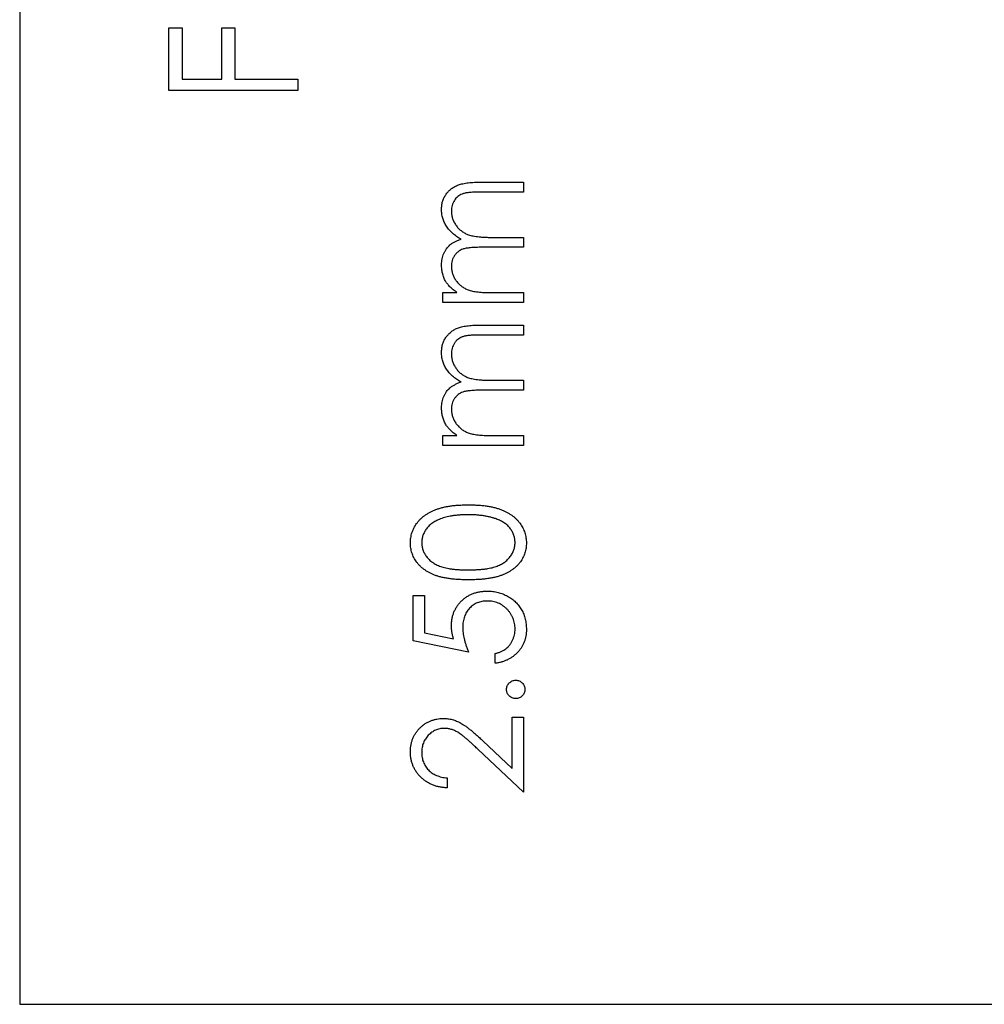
# Model space of a CAD drawing. Header units: millimetres. Extents: x 1 to 327, y 0 to 446.
# Tile 8 of 14: x 268 to 282, y 416 to 431. Entities that reach past the tile are written whole.
import ezdxf

# ---------------------------------------------------------------- set-up
doc = ezdxf.new("R2010")
doc.units = ezdxf.units.MM

msp = doc.modelspace()

# ---------------------------------------------------------------- linework, layer by layer
at = {"color": 7, "linetype": 'Continuous', "lineweight": 25}
for p, q in [((268.481, 446.479), (268.481, 416.479)), ((270.629, 430.522), (270.819, 430.522)), ((270.629, 429.62), (270.629, 430.522)), ((270.819, 430.522), (270.819, 429.786)), ((271.389, 430.522), (271.579, 430.522)), ((271.389, 429.786), (271.389, 430.522)), ((271.579, 430.522), (271.579, 429.786)), ((270.819, 429.786), (271.389, 429.786)), ((271.579, 429.786), (272.481, 429.786)), ((272.481, 429.786), (272.481, 429.62)), ((272.481, 429.62), (270.629, 429.62)), ((275.103, 428.303), (275.731, 428.303)), ((275.731, 428.303), (275.731, 428.161)), ((275.731, 428.161), (275.102, 428.161)), ((275.28, 427.51), (275.731, 427.51)), ((275.731, 427.51), (275.731, 427.367)), ((275.731, 427.367), (275.141, 427.367)), ((274.571, 426.716), (274.773, 426.716)), ((274.571, 426.574), (274.571, 426.716)), ((275.243, 426.716), (275.731, 426.716)), ((275.731, 426.716), (275.731, 426.574)), ((275.731, 426.574), (274.571, 426.574)), ((275.103, 426.248), (275.731, 426.248)), ((275.731, 426.248), (275.731, 426.105)), ((275.731, 426.105), (275.102, 426.105)), ((275.28, 425.454), (275.731, 425.454)), ((275.731, 425.454), (275.731, 425.312)), ((275.731, 425.312), (275.141, 425.312)), ((274.571, 424.66), (274.773, 424.66)), ((274.571, 424.518), (274.571, 424.66)), ((275.243, 424.66), (275.731, 424.66)), ((275.731, 424.66), (275.731, 424.518)), ((275.731, 424.518), (274.571, 424.518)), ((274.144, 422.361), (274.306, 422.361)), ((274.144, 421.709), (274.144, 422.361)), ((274.306, 422.361), (274.306, 421.821)), ((274.306, 421.821), (274.724, 421.735)), ((274.937, 421.546), (274.144, 421.709)), ((275.324, 421.384), (275.324, 421.526)), ((275.568, 420.61), (275.731, 420.61)), ((275.568, 419.872), (275.568, 420.61)), ((275.731, 420.61), (275.731, 419.532)), ((275.145, 420.269), (275.568, 419.872)), ((275.731, 419.532), (275.074, 420.147)), ((274.632, 419.735), (274.632, 419.593)), ((268.481, 416.479), (326.981, 416.479))]:
    msp.add_line(p, q, dxfattribs=at)
for points, knots in [([(274.551, 427.911), (274.551, 427.93), (274.553, 427.968), (274.564, 428.024), (274.583, 428.075), (274.61, 428.123), (274.643, 428.166), (274.682, 428.204), (274.728, 428.235), (274.771, 428.256), (274.808, 428.27), (274.841, 428.279), (274.876, 428.286), (274.915, 428.293), (274.957, 428.297), (275.003, 428.301), (275.052, 428.303), (275.085, 428.303), (275.103, 428.303)], [0, 0, 0, 0, 0.075587, 0.147931, 0.218604, 0.289261, 0.359499, 0.429466, 0.500578, 0.574124, 0.613633, 0.656831, 0.704041, 0.754995, 0.80975, 0.868863, 0.932401, 1, 1, 1, 1]), ([(275.102, 428.161), (275.087, 428.161), (275.059, 428.161), (275.018, 428.16), (274.98, 428.157), (274.947, 428.155), (274.916, 428.151), (274.89, 428.146), (274.867, 428.141), (274.842, 428.132), (274.814, 428.119), (274.784, 428.098), (274.757, 428.072), (274.734, 428.042), (274.716, 428.008), (274.703, 427.97), (274.694, 427.929), (274.693, 427.901), (274.693, 427.886)], [0, 0, 0, 0, 0.078335, 0.150549, 0.21613, 0.275653, 0.329231, 0.376424, 0.417817, 0.453205, 0.517771, 0.581257, 0.645356, 0.712052, 0.780151, 0.850233, 0.922656, 1, 1, 1, 1]), ([(274.831, 427.485), (274.82, 427.491), (274.797, 427.504), (274.766, 427.524), (274.737, 427.546), (274.71, 427.568), (274.685, 427.592), (274.661, 427.617), (274.64, 427.643), (274.616, 427.679), (274.589, 427.726), (274.567, 427.786), (274.553, 427.848), (274.551, 427.89), (274.551, 427.911)], [0, 0, 0, 0, 0.071752, 0.141198, 0.209075, 0.274786, 0.339417, 0.402802, 0.465256, 0.527135, 0.647693, 0.765607, 0.881638, 1, 1, 1, 1]), ([(274.693, 427.886), (274.694, 427.868), (274.695, 427.832), (274.708, 427.78), (274.728, 427.731), (274.756, 427.684), (274.79, 427.642), (274.83, 427.605), (274.876, 427.575), (274.918, 427.554), (274.956, 427.541), (274.989, 427.533), (275.027, 427.526), (275.069, 427.52), (275.115, 427.515), (275.166, 427.512), (275.221, 427.51), (275.26, 427.51), (275.28, 427.51)], [0, 0, 0, 0, 0.068196, 0.134661, 0.201978, 0.270704, 0.339948, 0.408014, 0.476753, 0.547294, 0.585593, 0.628823, 0.677117, 0.731171, 0.789782, 0.854308, 0.924356, 1, 1, 1, 1]), ([(274.551, 427.116), (274.551, 427.13), (274.552, 427.158), (274.558, 427.199), (274.569, 427.239), (274.583, 427.277), (274.601, 427.313), (274.622, 427.346), (274.645, 427.376), (274.672, 427.403), (274.704, 427.426), (274.741, 427.448), (274.783, 427.468), (274.814, 427.479), (274.831, 427.485)], [0, 0, 0, 0, 0.084144, 0.166517, 0.248813, 0.331216, 0.412919, 0.490449, 0.566104, 0.639474, 0.716245, 0.802162, 0.895843, 1, 1, 1, 1]), ([(275.141, 427.367), (275.124, 427.367), (275.092, 427.367), (275.047, 427.366), (275.005, 427.364), (274.967, 427.361), (274.934, 427.357), (274.905, 427.353), (274.88, 427.348), (274.852, 427.339), (274.822, 427.326), (274.79, 427.305), (274.761, 427.279), (274.737, 427.248), (274.717, 427.214), (274.703, 427.176), (274.695, 427.134), (274.694, 427.106), (274.693, 427.091)], [0, 0, 0, 0, 0.082518, 0.158756, 0.227705, 0.289904, 0.345449, 0.39384, 0.436311, 0.472055, 0.536307, 0.598992, 0.661853, 0.726534, 0.791985, 0.858668, 0.927316, 1, 1, 1, 1]), ([(274.609, 426.877), (274.6, 426.896), (274.582, 426.934), (274.564, 426.993), (274.553, 427.054), (274.551, 427.095), (274.551, 427.116)], [0, 0, 0, 0, 0.253734, 0.503035, 0.750014, 1, 1, 1, 1]), ([(274.693, 427.091), (274.694, 427.074), (274.695, 427.04), (274.708, 426.989), (274.727, 426.94), (274.754, 426.894), (274.788, 426.852), (274.827, 426.814), (274.872, 426.783), (274.913, 426.762), (274.95, 426.749), (274.982, 426.74), (275.017, 426.733), (275.056, 426.727), (275.097, 426.721), (275.143, 426.719), (275.192, 426.716), (275.225, 426.716), (275.243, 426.716)], [0, 0, 0, 0, 0.068675, 0.136867, 0.206109, 0.27753, 0.349762, 0.421239, 0.492897, 0.566632, 0.606219, 0.649714, 0.697312, 0.749093, 0.804886, 0.865489, 0.930239, 1, 1, 1, 1]), ([(274.773, 426.716), (274.755, 426.729), (274.721, 426.753), (274.677, 426.794), (274.639, 426.834), (274.619, 426.863), (274.609, 426.877)], [0, 0, 0, 0, 0.283595, 0.543395, 0.780646, 1, 1, 1, 1]), ([(274.551, 425.855), (274.551, 425.875), (274.553, 425.913), (274.564, 425.968), (274.583, 426.02), (274.61, 426.068), (274.643, 426.111), (274.682, 426.148), (274.728, 426.18), (274.771, 426.201), (274.808, 426.215), (274.841, 426.223), (274.876, 426.231), (274.915, 426.237), (274.957, 426.242), (275.003, 426.245), (275.052, 426.248), (275.085, 426.248), (275.103, 426.248)], [0, 0, 0, 0, 0.075587, 0.147931, 0.218604, 0.289261, 0.359499, 0.429466, 0.500578, 0.574124, 0.613633, 0.656831, 0.704041, 0.754995, 0.80975, 0.868863, 0.932401, 1, 1, 1, 1]), ([(275.102, 426.105), (275.087, 426.105), (275.059, 426.105), (275.018, 426.104), (274.98, 426.102), (274.947, 426.099), (274.916, 426.095), (274.89, 426.091), (274.867, 426.085), (274.842, 426.077), (274.814, 426.063), (274.784, 426.043), (274.757, 426.017), (274.734, 425.986), (274.716, 425.952), (274.703, 425.914), (274.694, 425.873), (274.693, 425.845), (274.693, 425.83)], [0, 0, 0, 0, 0.078335, 0.150549, 0.21613, 0.275653, 0.329231, 0.376424, 0.417817, 0.453205, 0.517771, 0.581257, 0.645356, 0.712052, 0.780151, 0.850233, 0.922656, 1, 1, 1, 1]), ([(274.831, 425.43), (274.82, 425.436), (274.797, 425.448), (274.766, 425.469), (274.737, 425.49), (274.71, 425.513), (274.685, 425.537), (274.661, 425.561), (274.64, 425.588), (274.616, 425.624), (274.589, 425.671), (274.567, 425.73), (274.553, 425.792), (274.551, 425.834), (274.551, 425.855)], [0, 0, 0, 0, 0.071752, 0.141198, 0.209075, 0.274786, 0.339417, 0.402802, 0.465256, 0.527135, 0.647693, 0.765607, 0.881638, 1, 1, 1, 1]), ([(274.693, 425.83), (274.694, 425.812), (274.695, 425.777), (274.708, 425.725), (274.728, 425.675), (274.756, 425.629), (274.79, 425.586), (274.83, 425.549), (274.876, 425.519), (274.918, 425.498), (274.956, 425.485), (274.989, 425.477), (275.027, 425.47), (275.069, 425.464), (275.115, 425.46), (275.166, 425.456), (275.221, 425.454), (275.26, 425.454), (275.28, 425.454)], [0, 0, 0, 0, 0.068196, 0.134661, 0.201978, 0.270704, 0.339948, 0.408014, 0.476753, 0.547294, 0.585593, 0.628823, 0.677117, 0.731171, 0.789782, 0.854308, 0.924356, 1, 1, 1, 1]), ([(274.551, 425.06), (274.551, 425.074), (274.552, 425.102), (274.558, 425.143), (274.569, 425.183), (274.583, 425.221), (274.601, 425.258), (274.622, 425.291), (274.645, 425.32), (274.672, 425.347), (274.704, 425.371), (274.741, 425.392), (274.783, 425.413), (274.814, 425.424), (274.831, 425.43)], [0, 0, 0, 0, 0.084144, 0.166517, 0.248813, 0.331216, 0.412919, 0.490449, 0.566104, 0.639474, 0.716245, 0.802162, 0.895843, 1, 1, 1, 1]), ([(275.141, 425.312), (275.124, 425.312), (275.092, 425.312), (275.047, 425.31), (275.005, 425.308), (274.967, 425.305), (274.934, 425.302), (274.905, 425.297), (274.88, 425.292), (274.852, 425.283), (274.822, 425.27), (274.79, 425.25), (274.761, 425.223), (274.737, 425.193), (274.717, 425.158), (274.703, 425.12), (274.695, 425.079), (274.694, 425.05), (274.693, 425.036)], [0, 0, 0, 0, 0.082518, 0.158756, 0.227705, 0.289904, 0.345449, 0.39384, 0.436311, 0.472055, 0.536307, 0.598992, 0.661853, 0.726534, 0.791985, 0.858668, 0.927316, 1, 1, 1, 1]), ([(274.609, 424.821), (274.6, 424.84), (274.582, 424.878), (274.564, 424.938), (274.553, 424.999), (274.551, 425.04), (274.551, 425.06)], [0, 0, 0, 0, 0.253734, 0.503035, 0.750014, 1, 1, 1, 1]), ([(274.693, 425.036), (274.694, 425.018), (274.695, 424.984), (274.708, 424.934), (274.727, 424.885), (274.754, 424.839), (274.788, 424.796), (274.827, 424.759), (274.872, 424.728), (274.913, 424.707), (274.95, 424.693), (274.982, 424.685), (275.017, 424.677), (275.056, 424.671), (275.097, 424.666), (275.143, 424.663), (275.192, 424.661), (275.225, 424.66), (275.243, 424.66)], [0, 0, 0, 0, 0.068675, 0.136867, 0.206109, 0.27753, 0.349762, 0.421239, 0.492897, 0.566632, 0.606219, 0.649714, 0.697312, 0.749093, 0.804886, 0.865489, 0.930239, 1, 1, 1, 1]), ([(274.773, 424.66), (274.755, 424.673), (274.721, 424.698), (274.677, 424.738), (274.639, 424.778), (274.619, 424.807), (274.609, 424.821)], [0, 0, 0, 0, 0.283595, 0.543395, 0.780646, 1, 1, 1, 1]), ([(274.103, 423.115), (274.103, 423.128), (274.103, 423.153), (274.108, 423.19), (274.115, 423.226), (274.125, 423.262), (274.137, 423.296), (274.153, 423.329), (274.17, 423.362), (274.192, 423.394), (274.215, 423.424), (274.242, 423.453), (274.271, 423.48), (274.303, 423.506), (274.338, 423.53), (274.376, 423.552), (274.416, 423.572), (274.459, 423.591), (274.506, 423.608), (274.557, 423.623), (274.611, 423.635), (274.669, 423.646), (274.731, 423.653), (274.797, 423.659), (274.866, 423.662), (274.914, 423.663), (274.938, 423.663)], [0, 0, 0, 0, 0.033788, 0.067226, 0.099841, 0.132545, 0.16513, 0.198011, 0.23128, 0.265044, 0.299216, 0.334359, 0.369695, 0.406258, 0.443804, 0.482982, 0.523085, 0.565267, 0.609343, 0.656393, 0.705887, 0.758326, 0.813833, 0.872795, 0.934723, 1, 1, 1, 1]), ([(274.938, 423.663), (274.962, 423.663), (275.01, 423.662), (275.079, 423.659), (275.144, 423.653), (275.206, 423.646), (275.263, 423.636), (275.317, 423.623), (275.367, 423.609), (275.414, 423.592), (275.457, 423.573), (275.497, 423.553), (275.535, 423.531), (275.57, 423.507), (275.602, 423.482), (275.631, 423.454), (275.658, 423.425), (275.682, 423.395), (275.703, 423.363), (275.721, 423.33), (275.737, 423.296), (275.75, 423.262), (275.76, 423.226), (275.766, 423.19), (275.771, 423.153), (275.772, 423.128), (275.772, 423.115)], [0, 0, 0, 0, 0.065069, 0.127067, 0.185532, 0.240785, 0.293004, 0.342556, 0.388955, 0.432815, 0.474671, 0.514821, 0.553655, 0.591479, 0.627861, 0.663639, 0.698823, 0.733433, 0.76763, 0.801074, 0.83425, 0.86697, 0.899712, 0.932696, 0.966173, 1, 1, 1, 1]), ([(274.937, 423.521), (274.918, 423.52), (274.881, 423.52), (274.826, 423.518), (274.774, 423.513), (274.725, 423.508), (274.678, 423.5), (274.634, 423.491), (274.593, 423.48), (274.554, 423.468), (274.518, 423.454), (274.484, 423.438), (274.453, 423.422), (274.424, 423.404), (274.398, 423.385), (274.374, 423.364), (274.353, 423.343), (274.329, 423.312), (274.304, 423.273), (274.282, 423.223), (274.268, 423.172), (274.267, 423.137), (274.266, 423.12)], [0, 0, 0, 0, 0.065674, 0.128473, 0.188155, 0.24508, 0.299416, 0.350785, 0.399899, 0.446624, 0.491202, 0.533319, 0.573791, 0.612461, 0.649528, 0.685459, 0.720284, 0.754012, 0.819093, 0.880506, 0.940318, 1, 1, 1, 1]), ([(275.336, 423.461), (275.322, 423.465), (275.293, 423.475), (275.249, 423.488), (275.202, 423.497), (275.153, 423.506), (275.102, 423.512), (275.049, 423.517), (274.994, 423.52), (274.956, 423.52), (274.937, 423.521)], [0, 0, 0, 0, 0.110588, 0.224542, 0.342503, 0.464324, 0.590756, 0.722227, 0.858843, 1, 1, 1, 1]), ([(275.609, 423.12), (275.608, 423.137), (275.607, 423.173), (275.593, 423.224), (275.572, 423.274), (275.547, 423.313), (275.523, 423.342), (275.503, 423.364), (275.48, 423.383), (275.456, 423.402), (275.429, 423.419), (275.4, 423.434), (275.369, 423.448), (275.347, 423.456), (275.336, 423.461)], [0, 0, 0, 0, 0.1128018, 0.2252034, 0.3396628, 0.459731, 0.5217844, 0.5839687, 0.6482104, 0.7139105, 0.781027, 0.8514662, 0.9240585, 1, 1, 1, 1]), ([(274.938, 422.584), (274.912, 422.585), (274.863, 422.585), (274.791, 422.588), (274.723, 422.593), (274.66, 422.601), (274.602, 422.61), (274.548, 422.622), (274.498, 422.635), (274.452, 422.651), (274.41, 422.668), (274.371, 422.688), (274.335, 422.709), (274.301, 422.732), (274.269, 422.757), (274.241, 422.783), (274.214, 422.811), (274.191, 422.841), (274.17, 422.872), (274.152, 422.904), (274.137, 422.937), (274.125, 422.971), (274.115, 423.006), (274.108, 423.041), (274.103, 423.078), (274.103, 423.103), (274.103, 423.115)], [0, 0, 0, 0, 0.06859, 0.133236, 0.194298, 0.251261, 0.304491, 0.354209, 0.400451, 0.443378, 0.483979, 0.523213, 0.561001, 0.597856, 0.633471, 0.668265, 0.702638, 0.736825, 0.77043, 0.803572, 0.835925, 0.86847, 0.900854, 0.933471, 0.96626, 1, 1, 1, 1]), ([(274.266, 423.12), (274.267, 423.102), (274.268, 423.067), (274.281, 423.015), (274.304, 422.966), (274.329, 422.926), (274.353, 422.896), (274.373, 422.874), (274.396, 422.854), (274.42, 422.836), (274.447, 422.819), (274.475, 422.803), (274.506, 422.788), (274.539, 422.775), (274.575, 422.764), (274.615, 422.754), (274.659, 422.745), (274.707, 422.739), (274.759, 422.733), (274.815, 422.73), (274.875, 422.727), (274.916, 422.727), (274.937, 422.727)], [0, 0, 0, 0, 0.060377, 0.120865, 0.182579, 0.247626, 0.281336, 0.315119, 0.349457, 0.384606, 0.421016, 0.458237, 0.496894, 0.537315, 0.58021, 0.627167, 0.678438, 0.734024, 0.793778, 0.857736, 0.926709, 1, 1, 1, 1]), ([(274.937, 422.727), (274.958, 422.727), (275, 422.727), (275.059, 422.73), (275.115, 422.734), (275.167, 422.738), (275.215, 422.745), (275.258, 422.754), (275.298, 422.763), (275.334, 422.775), (275.367, 422.788), (275.398, 422.802), (275.427, 422.818), (275.453, 422.835), (275.478, 422.854), (275.501, 422.874), (275.521, 422.896), (275.545, 422.926), (275.571, 422.966), (275.593, 423.016), (275.606, 423.067), (275.608, 423.102), (275.609, 423.12)], [0, 0, 0, 0, 0.072955, 0.141591, 0.205573, 0.265315, 0.320613, 0.371477, 0.418453, 0.461364, 0.501801, 0.540474, 0.577852, 0.614276, 0.64966, 0.684283, 0.718344, 0.752068, 0.817643, 0.879716, 0.939962, 1, 1, 1, 1]), ([(275.772, 423.115), (275.772, 423.103), (275.771, 423.078), (275.767, 423.041), (275.76, 423.006), (275.75, 422.971), (275.738, 422.937), (275.723, 422.905), (275.705, 422.873), (275.685, 422.842), (275.661, 422.812), (275.636, 422.784), (275.607, 422.758), (275.575, 422.734), (275.541, 422.711), (275.504, 422.689), (275.465, 422.67), (275.423, 422.652), (275.377, 422.636), (275.327, 422.622), (275.272, 422.61), (275.214, 422.601), (275.151, 422.593), (275.084, 422.588), (275.012, 422.585), (274.963, 422.585), (274.938, 422.584)], [0, 0, 0, 0, 0.033789, 0.066625, 0.099289, 0.131367, 0.163592, 0.196113, 0.228912, 0.26217, 0.296004, 0.330232, 0.365076, 0.400968, 0.437877, 0.475966, 0.51564, 0.556675, 0.600028, 0.64669, 0.696419, 0.749772, 0.80685, 0.86743, 0.931884, 1, 1, 1, 1]), ([(274.693, 421.922), (274.693, 421.94), (274.694, 421.975), (274.702, 422.026), (274.712, 422.074), (274.729, 422.12), (274.749, 422.164), (274.775, 422.206), (274.804, 422.245), (274.838, 422.281), (274.876, 422.314), (274.916, 422.343), (274.959, 422.368), (275.005, 422.387), (275.053, 422.403), (275.104, 422.413), (275.157, 422.42), (275.194, 422.421), (275.212, 422.422)], [0, 0, 0, 0, 0.0658003, 0.1293799, 0.1907833, 0.2512931, 0.3108203, 0.3703697, 0.4307603, 0.4925975, 0.5548133, 0.6160904, 0.6769309, 0.7382889, 0.8007843, 0.8647926, 0.931053, 1, 1, 1, 1]), ([(275.212, 422.422), (275.225, 422.421), (275.251, 422.421), (275.289, 422.418), (275.327, 422.412), (275.363, 422.404), (275.399, 422.394), (275.434, 422.381), (275.468, 422.366), (275.501, 422.349), (275.532, 422.331), (275.562, 422.31), (275.591, 422.288), (275.617, 422.264), (275.641, 422.239), (275.663, 422.212), (275.684, 422.184), (275.702, 422.153), (275.719, 422.122), (275.733, 422.089), (275.745, 422.055), (275.755, 422.02), (275.762, 421.984), (275.768, 421.946), (275.771, 421.907), (275.772, 421.881), (275.772, 421.868)], [0, 0, 0, 0, 0.044016, 0.087438, 0.130124, 0.172561, 0.214218, 0.256302, 0.298444, 0.340536, 0.382404, 0.423614, 0.464223, 0.504052, 0.543842, 0.583548, 0.623078, 0.663214, 0.703538, 0.743927, 0.784532, 0.825742, 0.867752, 0.910741, 0.954912, 1, 1, 1, 1]), ([(275.206, 422.279), (275.194, 422.279), (275.169, 422.278), (275.132, 422.273), (275.098, 422.265), (275.065, 422.254), (275.034, 422.239), (275.005, 422.221), (274.978, 422.2), (274.953, 422.175), (274.93, 422.148), (274.91, 422.118), (274.893, 422.087), (274.88, 422.053), (274.869, 422.017), (274.861, 421.979), (274.857, 421.938), (274.856, 421.91), (274.856, 421.896)], [0, 0, 0, 0, 0.065358, 0.127389, 0.188368, 0.24723, 0.305649, 0.363332, 0.422657, 0.482689, 0.543308, 0.604132, 0.664984, 0.727232, 0.791447, 0.858042, 0.92703, 1, 1, 1, 1]), ([(275.609, 421.876), (275.609, 421.89), (275.608, 421.917), (275.602, 421.956), (275.593, 421.994), (275.581, 422.03), (275.565, 422.065), (275.544, 422.099), (275.521, 422.131), (275.494, 422.161), (275.465, 422.188), (275.433, 422.213), (275.4, 422.233), (275.365, 422.25), (275.328, 422.263), (275.289, 422.273), (275.248, 422.278), (275.22, 422.279), (275.206, 422.279)], [0, 0, 0, 0, 0.064204, 0.126419, 0.187672, 0.248041, 0.308337, 0.36969, 0.431725, 0.49597, 0.559779, 0.622313, 0.683925, 0.745104, 0.806749, 0.869093, 0.933293, 1, 1, 1, 1]), ([(274.724, 421.735), (274.719, 421.752), (274.71, 421.784), (274.7, 421.832), (274.694, 421.878), (274.693, 421.908), (274.693, 421.922)], [0, 0, 0, 0, 0.275068, 0.532901, 0.773973, 1, 1, 1, 1]), ([(274.856, 421.896), (274.856, 421.884), (274.857, 421.859), (274.861, 421.82), (274.867, 421.779), (274.876, 421.736), (274.888, 421.691), (274.902, 421.644), (274.918, 421.596), (274.931, 421.563), (274.937, 421.546)], [0, 0, 0, 0, 0.102203, 0.211023, 0.3251, 0.446502, 0.573788, 0.708901, 0.850358, 1, 1, 1, 1]), ([(275.324, 421.526), (275.339, 421.53), (275.368, 421.536), (275.409, 421.551), (275.446, 421.569), (275.478, 421.591), (275.506, 421.616), (275.532, 421.646), (275.554, 421.678), (275.573, 421.715), (275.589, 421.753), (275.601, 421.794), (275.608, 421.835), (275.608, 421.862), (275.609, 421.876)], [0, 0, 0, 0, 0.094686, 0.181992, 0.264373, 0.341639, 0.418558, 0.496448, 0.577307, 0.661447, 0.746668, 0.831367, 0.915207, 1, 1, 1, 1]), ([(275.772, 421.868), (275.771, 421.852), (275.771, 421.821), (275.764, 421.775), (275.755, 421.732), (275.741, 421.69), (275.723, 421.65), (275.702, 421.612), (275.676, 421.575), (275.647, 421.541), (275.615, 421.51), (275.58, 421.482), (275.543, 421.457), (275.504, 421.435), (275.462, 421.417), (275.418, 421.403), (275.372, 421.391), (275.34, 421.386), (275.324, 421.384)], [0, 0, 0, 0, 0.06543, 0.128725, 0.190261, 0.250757, 0.310855, 0.370776, 0.431883, 0.493799, 0.556167, 0.617293, 0.678627, 0.740678, 0.80296, 0.866786, 0.932338, 1, 1, 1, 1]), ([(275.487, 421.007), (275.487, 421.016), (275.488, 421.033), (275.495, 421.058), (275.508, 421.081), (275.525, 421.101), (275.545, 421.118), (275.567, 421.131), (275.593, 421.138), (275.61, 421.139), (275.619, 421.139)], [0, 0, 0, 0, 0.127519, 0.249986, 0.371792, 0.49887, 0.625948, 0.748492, 0.870959, 1, 1, 1, 1]), ([(275.619, 421.139), (275.628, 421.139), (275.645, 421.138), (275.67, 421.131), (275.693, 421.118), (275.713, 421.101), (275.73, 421.081), (275.742, 421.058), (275.75, 421.033), (275.751, 421.016), (275.751, 421.007)], [0, 0, 0, 0, 0.1262031, 0.2488706, 0.3716147, 0.4989008, 0.6271693, 0.7491751, 0.8722723, 1, 1, 1, 1]), ([(275.619, 420.875), (275.61, 420.875), (275.593, 420.876), (275.568, 420.884), (275.545, 420.896), (275.525, 420.913), (275.508, 420.933), (275.496, 420.956), (275.488, 420.981), (275.487, 420.998), (275.487, 421.007)], [0, 0, 0, 0, 0.129097, 0.252046, 0.373905, 0.501038, 0.628171, 0.751376, 0.872426, 1, 1, 1, 1]), ([(275.751, 421.007), (275.751, 420.998), (275.75, 420.981), (275.742, 420.956), (275.73, 420.933), (275.713, 420.913), (275.693, 420.896), (275.67, 420.884), (275.645, 420.876), (275.628, 420.875), (275.619, 420.875)], [0, 0, 0, 0, 0.127782, 0.249465, 0.372871, 0.501195, 0.628535, 0.750593, 0.873743, 1, 1, 1, 1]), ([(274.103, 420.11), (274.103, 420.128), (274.104, 420.162), (274.111, 420.212), (274.122, 420.259), (274.137, 420.304), (274.157, 420.347), (274.182, 420.386), (274.21, 420.424), (274.243, 420.458), (274.278, 420.489), (274.316, 420.516), (274.355, 420.539), (274.396, 420.557), (274.439, 420.572), (274.483, 420.582), (274.528, 420.588), (274.559, 420.589), (274.575, 420.59)], [0, 0, 0, 0, 0.06948, 0.136525, 0.200801, 0.263983, 0.325711, 0.387271, 0.449493, 0.512955, 0.576266, 0.637575, 0.697901, 0.757558, 0.816588, 0.876646, 0.937286, 1, 1, 1, 1]), ([(274.575, 420.59), (274.597, 420.589), (274.641, 420.588), (274.705, 420.575), (274.768, 420.554), (274.818, 420.53), (274.858, 420.505), (274.892, 420.483), (274.927, 420.457), (274.966, 420.427), (275.007, 420.393), (275.051, 420.355), (275.097, 420.313), (275.128, 420.284), (275.145, 420.269)], [0, 0, 0, 0, 0.098691, 0.195649, 0.292388, 0.391297, 0.444816, 0.503919, 0.570035, 0.642593, 0.721961, 0.807944, 0.900481, 1, 1, 1, 1]), ([(274.587, 420.447), (274.577, 420.447), (274.555, 420.447), (274.524, 420.442), (274.494, 420.434), (274.465, 420.423), (274.437, 420.409), (274.41, 420.391), (274.384, 420.371), (274.36, 420.348), (274.338, 420.322), (274.319, 420.295), (274.302, 420.267), (274.289, 420.237), (274.278, 420.205), (274.271, 420.172), (274.267, 420.138), (274.266, 420.115), (274.266, 420.103)], [0, 0, 0, 0, 0.061965, 0.122122, 0.180988, 0.239933, 0.299906, 0.359989, 0.421776, 0.486576, 0.551535, 0.615018, 0.677259, 0.73973, 0.80305, 0.866495, 0.931973, 1, 1, 1, 1]), ([(275.074, 420.147), (275.058, 420.162), (275.028, 420.191), (274.984, 420.232), (274.944, 420.268), (274.906, 420.301), (274.872, 420.329), (274.841, 420.354), (274.812, 420.374), (274.779, 420.395), (274.739, 420.416), (274.69, 420.434), (274.639, 420.445), (274.605, 420.447), (274.587, 420.447)], [0, 0, 0, 0, 0.110803, 0.212829, 0.306101, 0.390647, 0.466924, 0.534481, 0.593587, 0.644557, 0.7362, 0.825024, 0.911986, 1, 1, 1, 1]), ([(274.632, 419.593), (274.613, 419.594), (274.576, 419.595), (274.522, 419.604), (274.47, 419.616), (274.421, 419.633), (274.375, 419.655), (274.331, 419.681), (274.289, 419.711), (274.251, 419.746), (274.216, 419.783), (274.186, 419.824), (274.16, 419.866), (274.139, 419.911), (274.123, 419.958), (274.111, 420.007), (274.104, 420.058), (274.103, 420.093), (274.103, 420.11)], [0, 0, 0, 0, 0.068791, 0.135103, 0.198979, 0.261904, 0.323495, 0.385195, 0.446969, 0.509765, 0.572251, 0.633405, 0.693251, 0.752583, 0.812579, 0.873275, 0.93555, 1, 1, 1, 1]), ([(274.266, 420.103), (274.266, 420.091), (274.267, 420.066), (274.271, 420.03), (274.278, 419.996), (274.289, 419.964), (274.303, 419.933), (274.319, 419.903), (274.339, 419.875), (274.361, 419.849), (274.387, 419.826), (274.415, 419.804), (274.445, 419.786), (274.478, 419.77), (274.513, 419.757), (274.55, 419.747), (274.59, 419.739), (274.618, 419.736), (274.632, 419.735)], [0, 0, 0, 0, 0.06443, 0.12653, 0.186744, 0.245898, 0.304053, 0.362196, 0.420655, 0.480331, 0.540663, 0.600744, 0.661982, 0.72448, 0.789067, 0.856333, 0.926362, 1, 1, 1, 1])]:
    msp.add_open_spline(points, degree=3, knots=knots, dxfattribs=at)

doc.saveas('drawing.dxf')
